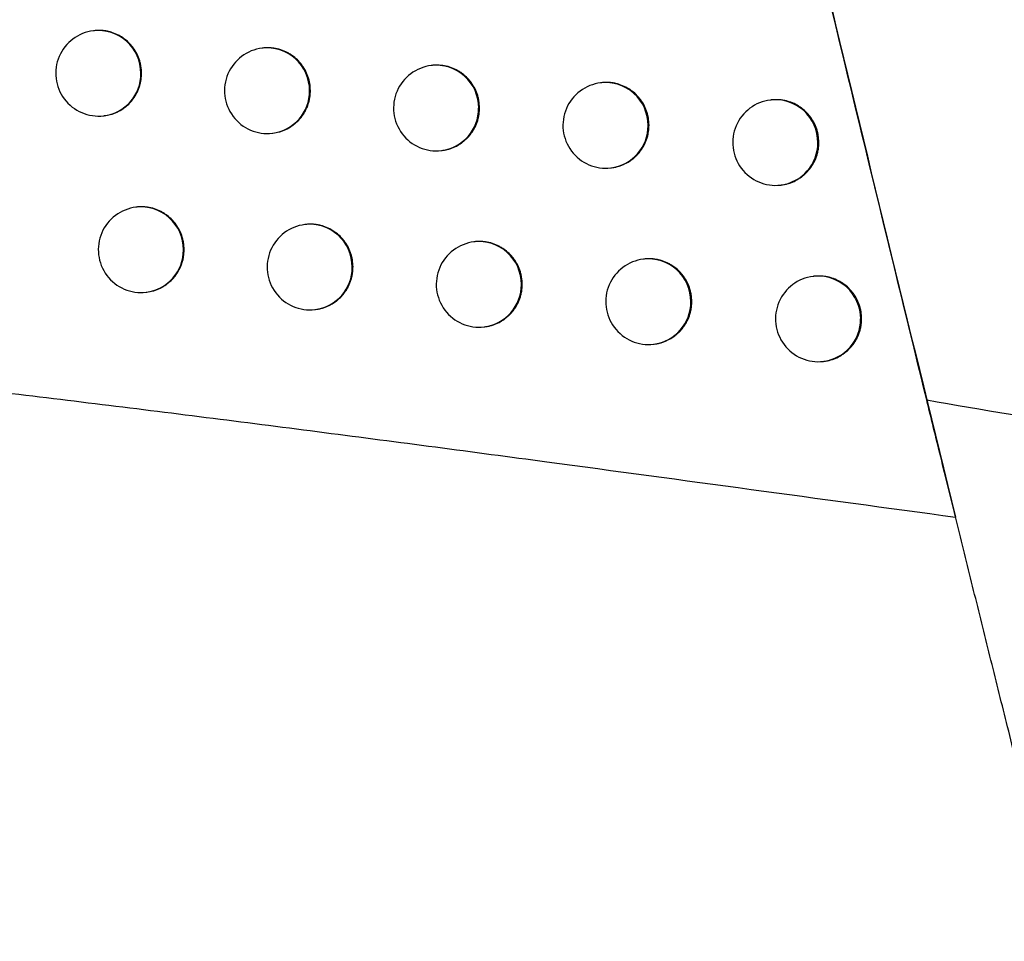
# Model space of a CAD drawing. Header units: millimetres. Extents: x -0.66 to 0.91, y -0.4 to 0.64.
# Tile 122 of 171: x 0.2964 to 0.3079, y -0.0084 to 0.0024. Entities that reach past the tile are written whole.
import ezdxf

# ---------------------------------------------------------------- set-up
doc = ezdxf.new("R2010")
doc.units = ezdxf.units.MM
doc.layers.add('FORMAT', color=7, linetype='Continuous')

msp = doc.modelspace()

# ---------------------------------------------------------------- linework, layer by layer
at = {"layer": 'FORMAT', "color": 7, "linetype": 'Continuous', "lineweight": 25}
for p, q in [((0.297229, 0.002271), (0.297222, 0.00227)), ((0.299201, 0.002068), (0.299193, 0.002067)), ((0.301176, 0.001866), (0.301169, 0.001865)), ((0.303155, 0.001664), (0.303148, 0.001663)), ((0.305139, 0.001462), (0.305131, 0.001461)), ((0.297341, 0.001277), (0.297348, 0.001278)), ((0.299312, 0.001074), (0.299319, 0.001075)), ((0.301288, 0.000872), (0.301295, 0.000873)), ((0.303267, 0.00067), (0.303274, 0.000671)), ((0.30525, 0.000468), (0.305258, 0.000469)), ((0.297727, 0.000211), (0.297719, 0.00021)), ((0.299699, 8e-06), (0.299691, 7e-06)), ((0.301675, -0.000195), (0.301667, -0.000196)), ((0.303655, -0.000397), (0.303647, -0.000397)), ((0.305639, -0.000598), (0.305631, -0.000599)), ((0.297838, -0.000783), (0.297845, -0.000782)), ((0.29981, -0.000986), (0.299817, -0.000985)), ((0.301786, -0.001188), (0.301794, -0.001188)), ((0.303766, -0.00139), (0.303774, -0.001389)), ((0.30575, -0.001592), (0.305758, -0.001591))]:
    msp.add_line(p, q, dxfattribs=at)
for centre, radius, start, end in [((0.297281, 0.001774), 0.0005, 96.834402, 276.834402), ((0.297278, 0.001776), 0.0004977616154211, 359.783656, 96.494217), ((0.299253, 0.001571), 0.0005, 96.834402, 276.834402), ((0.299249, 0.001573), 0.0004977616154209, 359.783656, 96.494217), ((0.301228, 0.001368), 0.0005, 96.834402, 276.834402), ((0.301225, 0.00137), 0.000497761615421, 359.783656, 96.494217), ((0.29728, 0.00177), 0.0004962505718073, 277.081511, 0.459763), ((0.303207, 0.001166), 0.0005, 96.834402, 276.834402), ((0.303204, 0.001168), 0.0004977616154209, 359.783656, 96.494217), ((0.299251, 0.001567), 0.0004962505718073, 277.081511, 0.459763), ((0.305191, 0.000965), 0.0005, 96.834402, 276.834402), ((0.305188, 0.000967), 0.0004977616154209, 359.783656, 96.494217), ((0.301226, 0.001364), 0.0004962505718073, 277.081511, 0.459763), ((0.303206, 0.001162), 0.0004962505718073, 277.081511, 0.459763), ((0.305189, 0.000961), 0.0004962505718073, 277.081511, 0.459763), ((0.297778, -0.000287), 0.0005, 96.834402, 276.834402), ((0.297775, -0.000285), 0.000497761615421, 359.783656, 96.494217), ((0.299751, -0.00049), 0.0005, 96.834402, 276.834402), ((0.299747, -0.000488), 0.0004977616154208, 359.783656, 96.494217), ((0.301727, -0.000692), 0.0005, 96.834402, 276.834402), ((0.301724, -0.00069), 0.0004977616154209, 359.783656, 96.494217), ((0.297777, -0.000291), 0.0004962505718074, 277.081511, 0.459763), ((0.303707, -0.000894), 0.0005, 96.834402, 276.834402), ((0.303704, -0.000892), 0.000497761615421, 359.783656, 96.494217), ((0.299749, -0.000494), 0.0004962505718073, 277.081511, 0.459763), ((0.305691, -0.001095), 0.0005, 96.834402, 276.834402), ((0.305688, -0.001093), 0.000497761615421, 359.783656, 96.494217), ((0.301725, -0.000696), 0.0004962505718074, 277.081511, 0.459763), ((0.303705, -0.000898), 0.0004962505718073, 277.081511, 0.459763), ((0.305689, -0.001099), 0.0004962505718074, 277.081511, 0.459763)]:
    msp.add_arc(centre, radius, start, end, dxfattribs=at)
for points, knots in [([(0.3069577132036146, -0.0020425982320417), (0.3066073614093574, -0.0006072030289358), (0.3059066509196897, 0.0022636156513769), (0.3052250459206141, 0.0051390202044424), (0.3048842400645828, 0.0065767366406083)], [0, 0, 0, 0, 0.4999950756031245, 1, 1, 1, 1]), ([(0.3048897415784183, 0.0065764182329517), (0.3051921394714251, 0.0052914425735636), (0.3059765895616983, 0.0019580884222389), (0.3067928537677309, -0.0013676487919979), (0.3072944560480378, -0.0034113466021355)], [0, 0, 0, 0, 0.3854902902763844, 1, 1, 1, 1]), ([(0.2977835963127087, 0.0017747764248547), (0.2977822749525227, 0.0018024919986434), (0.2977802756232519, 0.0018444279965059), (0.2977682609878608, 0.0018994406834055), (0.297756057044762, 0.0019400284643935), (0.2977353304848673, 0.0019922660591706), (0.2977081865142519, 0.0020417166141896), (0.2976751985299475, 0.0020870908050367), (0.2976385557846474, 0.0021295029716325), (0.2975967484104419, 0.0021671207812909), (0.2975507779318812, 0.0021989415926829), (0.29750233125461, 0.0022267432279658), (0.2974505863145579, 0.0022482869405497), (0.2973968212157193, 0.0022629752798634), (0.2973557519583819, 0.0022704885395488), (0.2973144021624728, 0.0022746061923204), (0.2972724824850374, 0.0022747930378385), (0.2972439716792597, 0.0022735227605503), (0.2972296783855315, 0.0022712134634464), (0.2972293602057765, 0.0022711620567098)], [0, 0, 0, 0, 0.0984025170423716, 0.148891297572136, 0.1997514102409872, 0.2490027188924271, 0.3486394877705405, 0.3994996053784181, 0.448750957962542, 0.5483877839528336, 0.5992478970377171, 0.6485000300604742, 0.7481384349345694, 0.7989993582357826, 0.8482521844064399, 0.8978494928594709, 0.9479803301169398, 0.998842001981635, 1, 1, 1, 1]), ([(0.299756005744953, 0.0015719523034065), (0.2997546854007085, 0.0015996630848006), (0.2997526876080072, 0.0016415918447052), (0.2997406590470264, 0.0016965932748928), (0.2997284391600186, 0.001737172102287), (0.2997076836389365, 0.0017893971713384), (0.2996804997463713, 0.0018388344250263), (0.2996474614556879, 0.0018841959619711), (0.2996107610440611, 0.0019265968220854), (0.2995688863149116, 0.0019642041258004), (0.2995228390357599, 0.0019960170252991), (0.2994743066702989, 0.0020238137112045), (0.2994224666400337, 0.0020453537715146), (0.2993685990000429, 0.002060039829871), (0.2993274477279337, 0.0020675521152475), (0.2992860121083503, 0.002071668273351), (0.299244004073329, 0.00207185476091), (0.2992154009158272, 0.0020705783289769), (0.2992010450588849, 0.0020682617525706), (0.2992006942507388, 0.0020682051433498)], [0, 0, 0, 0, 0.0983783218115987, 0.1488547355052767, 0.1997024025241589, 0.2489415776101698, 0.348553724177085, 0.3994011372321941, 0.4486432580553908, 0.5482611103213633, 0.5991111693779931, 0.6483620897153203, 0.7479977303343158, 0.7988568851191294, 0.84811630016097, 0.8977201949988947, 0.9478576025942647, 0.9987258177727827, 0.9999999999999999, 0.9999999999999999, 0.9999999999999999, 0.9999999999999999]), ([(0.3017324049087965, 0.0013696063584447), (0.3017310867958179, 0.001397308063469), (0.3017290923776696, 0.0014392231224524), (0.3017170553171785, 0.0014942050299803), (0.3017048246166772, 0.0015347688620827), (0.3016840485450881, 0.0015869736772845), (0.3016568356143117, 0.0016363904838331), (0.3016237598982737, 0.0016817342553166), (0.3015870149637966, 0.0017241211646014), (0.3015450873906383, 0.0017617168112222), (0.3014989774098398, 0.001793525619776), (0.3014503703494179, 0.0018213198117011), (0.3013984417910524, 0.001842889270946), (0.3013444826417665, 0.0018575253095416), (0.3012894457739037, 0.0018677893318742), (0.3012335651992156, 0.001869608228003), (0.3011907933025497, 0.0018686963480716), (0.3011764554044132, 0.001865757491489), (0.3011760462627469, 0.0018656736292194)], [0, 0, 0, 0, 0.0983384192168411, 0.1487944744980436, 0.1996216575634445, 0.2488408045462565, 0.3484122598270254, 0.3992386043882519, 0.4484670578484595, 0.5480566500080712, 0.5988915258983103, 0.6481452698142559, 0.7477859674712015, 0.7986469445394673, 0.847925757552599, 0.9476175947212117, 0.9985052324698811, 1, 1, 1, 1]), ([(0.2973478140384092, 0.0012791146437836), (0.2973713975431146, 0.0012825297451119), (0.2974090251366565, 0.0012879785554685), (0.2974582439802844, 0.0013041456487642), (0.297509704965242, 0.001325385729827), (0.2975583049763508, 0.0013532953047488), (0.2976137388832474, 0.0013952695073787), (0.2976538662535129, 0.0014345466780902), (0.2976886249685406, 0.0014784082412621), (0.2977195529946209, 0.001525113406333), (0.2977445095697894, 0.0015756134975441), (0.2977629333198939, 0.0016286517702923), (0.2977741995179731, 0.0016731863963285), (0.2977821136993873, 0.0017220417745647), (0.297783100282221, 0.0017571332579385), (0.2977835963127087, 0.0017747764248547)], [0, 0, 0, 0, 0.0992809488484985, 0.1584032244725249, 0.2156565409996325, 0.3314815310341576, 0.3906049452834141, 0.5049982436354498, 0.5636916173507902, 0.6228166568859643, 0.7372109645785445, 0.7959049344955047, 0.855030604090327, 0.9271128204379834, 1, 1, 1, 1]), ([(0.3037127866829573, 0.0011677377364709), (0.3037114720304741, 0.0011954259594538), (0.3037094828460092, 0.0012373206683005), (0.3036974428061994, 0.0012922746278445), (0.303685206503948, 0.0013328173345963), (0.3036644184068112, 0.0013849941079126), (0.3036371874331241, 0.0014343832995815), (0.3036040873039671, 0.0014797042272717), (0.303567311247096, 0.0015220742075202), (0.3035253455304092, 0.001559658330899), (0.3034791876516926, 0.0015914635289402), (0.3034305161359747, 0.0016192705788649), (0.303378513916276, 0.0016408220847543), (0.3033244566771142, 0.0016555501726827), (0.3032831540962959, 0.0016630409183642), (0.3032415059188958, 0.001667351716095), (0.3031994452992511, 0.001666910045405), (0.3031702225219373, 0.0016673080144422), (0.3031559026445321, 0.0016637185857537), (0.3031554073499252, 0.0016635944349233)], [0, 0, 0, 0, 0.0982567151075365, 0.1486710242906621, 0.1994561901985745, 0.2486343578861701, 0.3481226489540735, 0.3989060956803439, 0.448103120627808, 0.5476282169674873, 0.5984290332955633, 0.6476761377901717, 0.7473024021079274, 0.798154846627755, 0.847452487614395, 0.8970945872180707, 0.9472700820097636, 0.9981761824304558, 0.9999999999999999, 0.9999999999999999, 0.9999999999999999, 0.9999999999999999]), ([(0.2993192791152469, 0.0010761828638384), (0.2993428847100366, 0.0010796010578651), (0.2993805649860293, 0.0010850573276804), (0.29944292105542, 0.0011054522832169), (0.2994938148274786, 0.0011288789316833), (0.2995411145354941, 0.001158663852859), (0.2995969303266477, 0.0012008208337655), (0.2996455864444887, 0.0012525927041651), (0.2996841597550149, 0.0013107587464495), (0.2997043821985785, 0.001347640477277), (0.2997213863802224, 0.0013859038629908), (0.299735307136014, 0.0014259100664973), (0.2997465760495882, 0.0014703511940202), (0.2997545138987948, 0.0015192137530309), (0.2997555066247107, 0.0015543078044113), (0.299756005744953, 0.0015719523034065)], [0, 0, 0, 0, 0.0991891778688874, 0.1583300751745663, 0.2727678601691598, 0.331484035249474, 0.3906320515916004, 0.5634813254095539, 0.6226304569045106, 0.6799009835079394, 0.7375721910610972, 0.7958640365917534, 0.8550060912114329, 0.9271003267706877, 1, 1, 1, 1]), ([(0.3056971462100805, 0.0009663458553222), (0.3056958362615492, 0.0009940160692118), (0.3056938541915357, 0.0010358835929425), (0.3056818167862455, 0.0010908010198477), (0.3056695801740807, 0.0011313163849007), (0.3056487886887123, 0.001183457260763), (0.3056215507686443, 0.0012328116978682), (0.3055884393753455, 0.0012781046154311), (0.3055516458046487, 0.0013204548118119), (0.3055096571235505, 0.0013580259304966), (0.3054634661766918, 0.0013898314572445), (0.3054147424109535, 0.001417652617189), (0.3053626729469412, 0.0014392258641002), (0.3053085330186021, 0.0014539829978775), (0.3052671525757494, 0.0014614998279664), (0.3052254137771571, 0.001465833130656), (0.3051832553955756, 0.0014654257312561), (0.3051538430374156, 0.0014658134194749), (0.3051393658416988, 0.0014621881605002), (0.3051387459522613, 0.0014620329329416)], [0, 0, 0, 0, 0.098158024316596, 0.14852192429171, 0.1992563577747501, 0.2483850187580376, 0.3477728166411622, 0.3985043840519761, 0.4476643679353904, 0.5471133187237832, 0.5978737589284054, 0.647116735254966, 0.7467332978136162, 0.7975792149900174, 0.846907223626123, 0.896579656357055, 0.9467853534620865, 0.9977214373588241, 1, 1, 1, 1]), ([(0.3012948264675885, 0.0008732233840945), (0.3013045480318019, 0.000874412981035), (0.3013281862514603, 0.000877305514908), (0.3013652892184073, 0.0008860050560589), (0.3014185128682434, 0.0009027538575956), (0.3014695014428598, 0.0009264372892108), (0.3015169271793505, 0.0009561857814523), (0.3015506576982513, 0.0009816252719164), (0.3015819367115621, 0.0010096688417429), (0.3016106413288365, 0.0010400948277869), (0.3016369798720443, 0.0010732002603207), (0.3016603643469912, 0.001108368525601), (0.3016873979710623, 0.0011575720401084), (0.3017082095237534, 0.0012100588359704), (0.3017229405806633, 0.0012679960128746), (0.3017309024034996, 0.0013168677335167), (0.3017319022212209, 0.0013519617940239), (0.3017324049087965, 0.0013696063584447)], [0, 0, 0, 0, 0.0407192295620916, 0.0990097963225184, 0.1581497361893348, 0.27259989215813, 0.3313226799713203, 0.390477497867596, 0.4477551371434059, 0.5054336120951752, 0.5637330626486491, 0.6228832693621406, 0.6801363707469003, 0.7959622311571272, 0.8550876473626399, 0.9271410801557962, 1, 1, 1, 1]), ([(0.3032742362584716, 0.0006712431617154), (0.3032838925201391, 0.0006724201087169), (0.3033074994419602, 0.00067529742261), (0.3033446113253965, 0.0006839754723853), (0.3034114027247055, 0.0007049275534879), (0.3034746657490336, 0.0007376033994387), (0.3035304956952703, 0.0007796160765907), (0.3035618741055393, 0.0008076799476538), (0.3035906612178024, 0.0008381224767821), (0.303617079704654, 0.0008712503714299), (0.3036405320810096, 0.0009064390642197), (0.3036676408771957, 0.0009556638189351), (0.3036885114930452, 0.0010081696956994), (0.3037032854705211, 0.0010661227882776), (0.3037112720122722, 0.0011150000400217), (0.3037122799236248, 0.0011500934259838), (0.3037127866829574, 0.0011677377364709)], [0, 0, 0, 0, 0.0403833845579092, 0.0987263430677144, 0.1579191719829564, 0.3309675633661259, 0.3901853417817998, 0.4475120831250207, 0.5052402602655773, 0.5635905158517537, 0.6227931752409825, 0.6800683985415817, 0.7959402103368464, 0.8550904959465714, 0.9271421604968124, 1, 1, 1, 1]), ([(0.305257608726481, 0.0004697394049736), (0.3052671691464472, 0.0004708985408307), (0.3052907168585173, 0.0004737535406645), (0.3053278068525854, 0.0004823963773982), (0.3053813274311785, 0.0004991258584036), (0.3054326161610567, 0.0005228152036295), (0.3054803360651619, 0.000552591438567), (0.3055142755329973, 0.0005780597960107), (0.3055457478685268, 0.0006061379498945), (0.3055746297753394, 0.00063660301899), (0.3056011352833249, 0.0006697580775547), (0.3056246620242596, 0.0007049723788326), (0.3056518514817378, 0.0007542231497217), (0.3056727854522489, 0.0008067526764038), (0.3056876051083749, 0.000864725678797), (0.3056956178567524, 0.000913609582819), (0.3056966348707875, 0.0009487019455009), (0.3056971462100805, 0.0009663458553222)], [0, 0, 0, 0, 0.039898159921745, 0.0982708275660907, 0.1574934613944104, 0.2721446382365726, 0.3309717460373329, 0.3902322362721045, 0.4475836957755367, 0.5053371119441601, 0.5637136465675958, 0.6229441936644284, 0.6802077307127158, 0.796057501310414, 0.855198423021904, 0.9271959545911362, 1, 1, 1, 1]), ([(0.2982809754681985, -0.0002857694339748), (0.298279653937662, -0.000258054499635), (0.2982776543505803, -0.0002161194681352), (0.2982656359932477, -0.0001611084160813), (0.2982534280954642, -0.0001205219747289), (0.2982326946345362, -6.82863074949e-05), (0.2982055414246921, -1.88378775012e-05), (0.2981725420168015, 2.65341565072e-05), (0.2981358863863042, 6.89442470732e-05), (0.298094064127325, 0.0001065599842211), (0.2980480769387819, 0.0001383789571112), (0.297999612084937, 0.0001661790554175), (0.2979478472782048, 0.0001877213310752), (0.297894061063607, 0.0002024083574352), (0.2978529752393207, 0.0002099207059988), (0.2978116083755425, 0.0002140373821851), (0.2977696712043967, 0.0002142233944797), (0.2977411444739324, 0.0002129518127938), (0.2977268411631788, 0.000210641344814), (0.2977265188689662, 0.0002105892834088)], [0, 0, 0, 0, 0.0983996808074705, 0.1488870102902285, 0.1997456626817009, 0.2489955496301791, 0.3486294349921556, 0.3994880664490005, 0.4487383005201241, 0.5483728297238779, 0.5992317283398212, 0.6484836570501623, 0.7481216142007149, 0.7989822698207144, 0.8482357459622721, 0.8978337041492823, 0.9479651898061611, 0.9988275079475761, 1, 1, 1, 1]), ([(0.3002541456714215, -0.0004885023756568), (0.3002528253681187, -0.0004607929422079), (0.3002508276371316, -0.0004188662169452), (0.300238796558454, -0.0003638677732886), (0.3002265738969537, -0.0003232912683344), (0.300205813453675, -0.000271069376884), (0.3001786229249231, -0.0002216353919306), (0.3001455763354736, -0.0001762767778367), (0.3001088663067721, -0.0001338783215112), (0.3000669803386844, -9.62730613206e-05), (0.300020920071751, -6.44613529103e-05), (0.2999723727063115, -3.66649267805e-05), (0.2999205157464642, -1.51246843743e-05), (0.2998666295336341, -4.380018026e-07), (0.2998254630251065, 7.0749791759e-06), (0.2997840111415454, 1.11916846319e-05), (0.2997419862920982, 1.13790206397e-05), (0.2997133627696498, 1.01015292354e-05), (0.2996989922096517, 7.7832473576e-06), (0.2996986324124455, 7.725204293e-06)], [0, 0, 0, 0, 0.0983712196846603, 0.1488440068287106, 0.1996880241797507, 0.2489236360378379, 0.3485285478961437, 0.3993722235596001, 0.4486117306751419, 0.5482242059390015, 0.5990714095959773, 0.6483221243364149, 0.7479572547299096, 0.79881604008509, 0.8480776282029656, 0.8976836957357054, 0.9478232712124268, 0.9986936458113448, 1, 1, 1, 1]), ([(0.3022312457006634, -0.0006907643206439), (0.3022299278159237, -0.0006630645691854), (0.302227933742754, -0.000621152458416), (0.30221589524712, -0.0005661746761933), (0.3022036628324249, -0.000525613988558), (0.3021828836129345, -0.0004734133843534), (0.3021556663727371, -0.0004240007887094), (0.30212258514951, -0.0003786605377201), (0.3020858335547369, -0.0003362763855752), (0.3020438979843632, -0.0002986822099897), (0.3019977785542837, -0.000266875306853), (0.3019491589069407, -0.0002390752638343), (0.3018972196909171, -0.0002175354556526), (0.301843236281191, -0.0002028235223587), (0.3018019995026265, -0.0001953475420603), (0.3017604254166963, -0.0001910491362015), (0.3017184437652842, -0.0001915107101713), (0.3016893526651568, -0.0001911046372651), (0.3016751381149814, -0.0001946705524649), (0.3016747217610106, -0.0001947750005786)], [0, 0, 0, 0, 0.0983197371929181, 0.1487662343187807, 0.1995837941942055, 0.2487935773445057, 0.3483460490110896, 0.3991626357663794, 0.4483831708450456, 0.5479566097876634, 0.5987830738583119, 0.6480325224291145, 0.7476643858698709, 0.7985206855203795, 0.8477988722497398, 0.897421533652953, 0.947577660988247, 0.9984645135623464, 1, 1, 1, 1]), ([(0.2978450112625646, -0.0007814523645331), (0.2978686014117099, -0.0007780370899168), (0.2979062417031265, -0.0007725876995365), (0.2979554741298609, -0.0007564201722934), (0.2979940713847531, -0.0007405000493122), (0.2980310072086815, -0.0007213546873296), (0.2980666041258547, -0.0006989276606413), (0.2981110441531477, -0.0006652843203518), (0.2981511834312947, -0.0006260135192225), (0.2981859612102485, -0.0005821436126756), (0.2982246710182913, -0.000523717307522), (0.2982535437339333, -0.0004586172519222), (0.2982715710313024, -0.0003873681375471), (0.2982794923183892, -0.0003385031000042), (0.2982804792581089, -0.0003034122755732), (0.2982809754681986, -0.0002857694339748)], [0, 0, 0, 0, 0.0992867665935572, 0.1584213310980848, 0.2156875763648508, 0.2733543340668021, 0.3316413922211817, 0.3907781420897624, 0.5051976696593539, 0.5639045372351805, 0.623043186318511, 0.795862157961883, 0.8550006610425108, 0.9270977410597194, 1, 1, 1, 1]), ([(0.3042122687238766, -0.0008925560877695), (0.3042109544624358, -0.0008648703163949), (0.3042089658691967, -0.0008229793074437), (0.3041969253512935, -0.00076803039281), (0.3041846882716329, -0.0007274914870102), (0.3041638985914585, -0.0006753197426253), (0.3041366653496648, -0.0006259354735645), (0.3041035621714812, -0.000580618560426), (0.304066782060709, -0.0005382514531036), (0.3040248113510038, -0.0005006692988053), (0.3039786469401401, -0.000468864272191), (0.3039299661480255, -0.0004410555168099), (0.3038779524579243, -0.0004195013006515), (0.3038238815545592, -0.0004047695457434), (0.303782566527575, -0.0003972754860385), (0.303740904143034, -0.0003929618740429), (0.3036988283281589, -0.0003933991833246), (0.3036695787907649, -0.0003930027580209), (0.3036552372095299, -0.000396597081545), (0.3036547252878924, -0.0003967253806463)], [0, 0, 0, 0, 0.0982431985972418, 0.1486506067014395, 0.1994288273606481, 0.2486002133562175, 0.3480747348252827, 0.398851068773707, 0.4480431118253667, 0.5475579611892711, 0.5983533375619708, 0.6476000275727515, 0.7472252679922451, 0.7980769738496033, 0.8473789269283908, 0.8970253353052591, 0.9472051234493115, 0.9981154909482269, 1, 1, 1, 1]), ([(0.299817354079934, -0.0009847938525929), (0.2998271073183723, -0.000983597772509), (0.29985075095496, -0.0009806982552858), (0.2998878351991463, -0.0009719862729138), (0.2999543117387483, -0.0009510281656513), (0.3000172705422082, -0.000918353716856), (0.3000949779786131, -0.0008596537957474), (0.3001436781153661, -0.0008078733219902), (0.3001822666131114, -0.0007497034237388), (0.3002024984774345, -0.0007128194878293), (0.3002195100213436, -0.0006745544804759), (0.3002334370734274, -0.0006345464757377), (0.3002447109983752, -0.0005901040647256), (0.3002526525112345, -0.0005412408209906), (0.3002536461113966, -0.0005061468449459), (0.3002541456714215, -0.0004885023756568)], [0, 0, 0, 0, 0.040941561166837, 0.0992498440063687, 0.1584079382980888, 0.3313087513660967, 0.3904751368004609, 0.563375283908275, 0.6225419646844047, 0.6798267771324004, 0.7375124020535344, 0.7958188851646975, 0.8549758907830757, 0.9270851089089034, 0.9999999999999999, 0.9999999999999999, 0.9999999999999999, 0.9999999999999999]), ([(0.3061972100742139, -0.0010938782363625), (0.3061959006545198, -0.0010662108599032), (0.3061939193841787, -0.001024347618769), (0.3061818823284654, -0.0009694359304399), (0.3061696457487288, -0.0009289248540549), (0.3061488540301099, -0.0008767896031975), (0.3061216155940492, -0.0008274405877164), (0.306088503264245, -0.0007821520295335), (0.3060517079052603, -0.0007398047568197), (0.3060097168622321, -0.0007022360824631), (0.3059635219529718, -0.0006704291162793), (0.305914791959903, -0.0006426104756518), (0.305862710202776, -0.0006210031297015), (0.3058085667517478, -0.0006063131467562), (0.3057533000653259, -0.0005959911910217), (0.3056971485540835, -0.0005940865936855), (0.3056539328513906, -0.0005950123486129), (0.3056392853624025, -0.0005980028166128), (0.3056386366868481, -0.000598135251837)], [0, 0, 0, 0, 0.0981499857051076, 0.1485097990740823, 0.1992401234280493, 0.2483647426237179, 0.3477443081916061, 0.3984715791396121, 0.4476295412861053, 0.5470742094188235, 0.5978322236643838, 0.6470784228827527, 0.7467012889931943, 0.7975501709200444, 0.8468869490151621, 0.9466944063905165, 0.9976393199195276, 0.9999999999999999, 0.9999999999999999, 0.9999999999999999, 0.9999999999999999]), ([(0.3017935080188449, -0.0011871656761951), (0.3018032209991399, -0.0011859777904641), (0.3018268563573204, -0.0011830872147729), (0.3018639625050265, -0.0011743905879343), (0.3019172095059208, -0.0011576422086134), (0.301968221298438, -0.0011339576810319), (0.3020156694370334, -0.001104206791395), (0.3020494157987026, -0.0010787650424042), (0.3020807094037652, -0.0010507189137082), (0.3021094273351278, -0.0010202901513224), (0.302135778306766, -0.0009871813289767), (0.3021591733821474, -0.0009520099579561), (0.302186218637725, -0.0009028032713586), (0.3022070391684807, -0.0008503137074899), (0.3022217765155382, -0.0007923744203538), (0.3022297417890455, -0.0007435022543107), (0.3022307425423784, -0.0007084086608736), (0.3022312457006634, -0.0006907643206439)], [0, 0, 0, 0, 0.0406701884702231, 0.098965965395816, 0.1581111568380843, 0.2725738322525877, 0.3313031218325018, 0.3904645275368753, 0.4477466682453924, 0.505429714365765, 0.5637338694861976, 0.6228889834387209, 0.6801425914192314, 0.7959696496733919, 0.8550958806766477, 0.9271451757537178, 1, 1, 1, 1]), ([(0.2840266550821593, -0.0008800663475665), (0.2847003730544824, -0.0009151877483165), (0.2860481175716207, -0.0009854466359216), (0.2880766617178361, -0.0011330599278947), (0.2901101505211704, -0.001306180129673), (0.2923285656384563, -0.0015218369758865), (0.2947320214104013, -0.0017826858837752), (0.2973218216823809, -0.0020906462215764), (0.2999173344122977, -0.0024194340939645), (0.3024453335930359, -0.0027534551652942), (0.3049042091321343, -0.0030862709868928), (0.3064976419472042, -0.0033029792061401), (0.3072944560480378, -0.0034113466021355)], [0, 0, 0, 0, 0.0876556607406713, 0.1753514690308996, 0.2631533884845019, 0.3509855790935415, 0.4621203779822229, 0.5733027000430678, 0.6846119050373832, 0.7959585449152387, 0.8979667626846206, 0.9999999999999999, 0.9999999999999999, 0.9999999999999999, 0.9999999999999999]), ([(0.3037735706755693, -0.0013890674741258), (0.3037832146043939, -0.0013878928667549), (0.3038068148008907, -0.0013850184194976), (0.3038439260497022, -0.0013763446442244), (0.303910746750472, -0.0013553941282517), (0.3039740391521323, -0.0013227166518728), (0.304029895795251, -0.0012806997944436), (0.3040612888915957, -0.0012526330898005), (0.3040900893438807, -0.0012221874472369), (0.3041165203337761, -0.0011890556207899), (0.3041399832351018, -0.0011538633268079), (0.3041671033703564, -0.001104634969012), (0.3041879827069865, -0.001052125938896), (0.3042027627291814, -0.0009941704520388), (0.3042107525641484, -0.000945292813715), (0.3042117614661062, -0.0009102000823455), (0.3042122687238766, -0.0008925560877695)], [0, 0, 0, 0, 0.040320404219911, 0.0986703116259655, 0.157870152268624, 0.3309431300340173, 0.3901694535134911, 0.4475018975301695, 0.5052358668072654, 0.5635920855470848, 0.6228009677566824, 0.6800767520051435, 0.79594991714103, 0.8551011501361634, 0.9271474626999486, 1, 1, 1, 1]), ([(0.3057575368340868, -0.0015904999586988), (0.3057670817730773, -0.0015893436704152), (0.3057906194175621, -0.0015864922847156), (0.3058277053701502, -0.0015778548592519), (0.3058812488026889, -0.0015611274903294), (0.3059325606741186, -0.0015374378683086), (0.3059803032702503, -0.0015076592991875), (0.3060142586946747, -0.0014821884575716), (0.306045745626, -0.0014541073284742), (0.3060746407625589, -0.0014236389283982), (0.3061011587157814, -0.0013904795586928), (0.306124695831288, -0.0013552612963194), (0.3061518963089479, -0.0013060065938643), (0.3061728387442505, -0.0012534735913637), (0.306187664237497, -0.0011954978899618), (0.3061956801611, -0.0011466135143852), (0.3061966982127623, -0.0011115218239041), (0.3061972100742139, -0.0010938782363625)], [0, 0, 0, 0, 0.0398237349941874, 0.0982046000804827, 0.1574355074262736, 0.2721056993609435, 0.3309426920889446, 0.3902132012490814, 0.4475713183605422, 0.5053314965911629, 0.5637149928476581, 0.6229528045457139, 0.6802170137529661, 0.7960683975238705, 0.855210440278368, 0.9272019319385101, 1, 1, 1, 1]), ([(0.3069577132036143, -0.0020425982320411), (0.3076088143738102, -0.0021544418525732), (0.3089111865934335, -0.0023781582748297), (0.3108718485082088, -0.0026877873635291), (0.3128383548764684, -0.0029741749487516), (0.3141547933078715, -0.0031337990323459), (0.3148131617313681, -0.0032136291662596)], [0, 0, 0, 0, 0.2498007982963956, 0.4996667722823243, 0.7497766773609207, 1, 1, 1, 1]), ([(0.3093346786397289, -0.0115334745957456), (0.3092828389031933, -0.011330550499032), (0.3091788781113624, -0.0109236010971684), (0.3090150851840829, -0.0102802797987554), (0.3088458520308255, -0.0096138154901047), (0.3086661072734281, -0.0089038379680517), (0.3084772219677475, -0.0081553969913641), (0.3082791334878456, -0.0073678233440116), (0.3080784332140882, -0.0065670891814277), (0.3078790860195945, -0.0057689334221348), (0.3076834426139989, -0.0049828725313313), (0.3074918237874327, -0.0042103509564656), (0.3073032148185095, -0.0034473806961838), (0.3071525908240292, -0.0028359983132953), (0.3070380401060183, -0.0023699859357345), (0.3069845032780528, -0.0021517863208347), (0.3069577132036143, -0.0020425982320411)], [0, 0, 0, 0, 0.069654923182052, 0.1396878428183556, 0.2108990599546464, 0.2825155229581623, 0.3611068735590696, 0.440235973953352, 0.5210677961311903, 0.6024924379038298, 0.6814355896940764, 0.7609271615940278, 0.8421664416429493, 0.9240150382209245, 0.9619767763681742, 1, 1, 1, 1])]:
    msp.add_open_spline(points, degree=3, knots=knots, dxfattribs=at)

doc.saveas('drawing.dxf')
